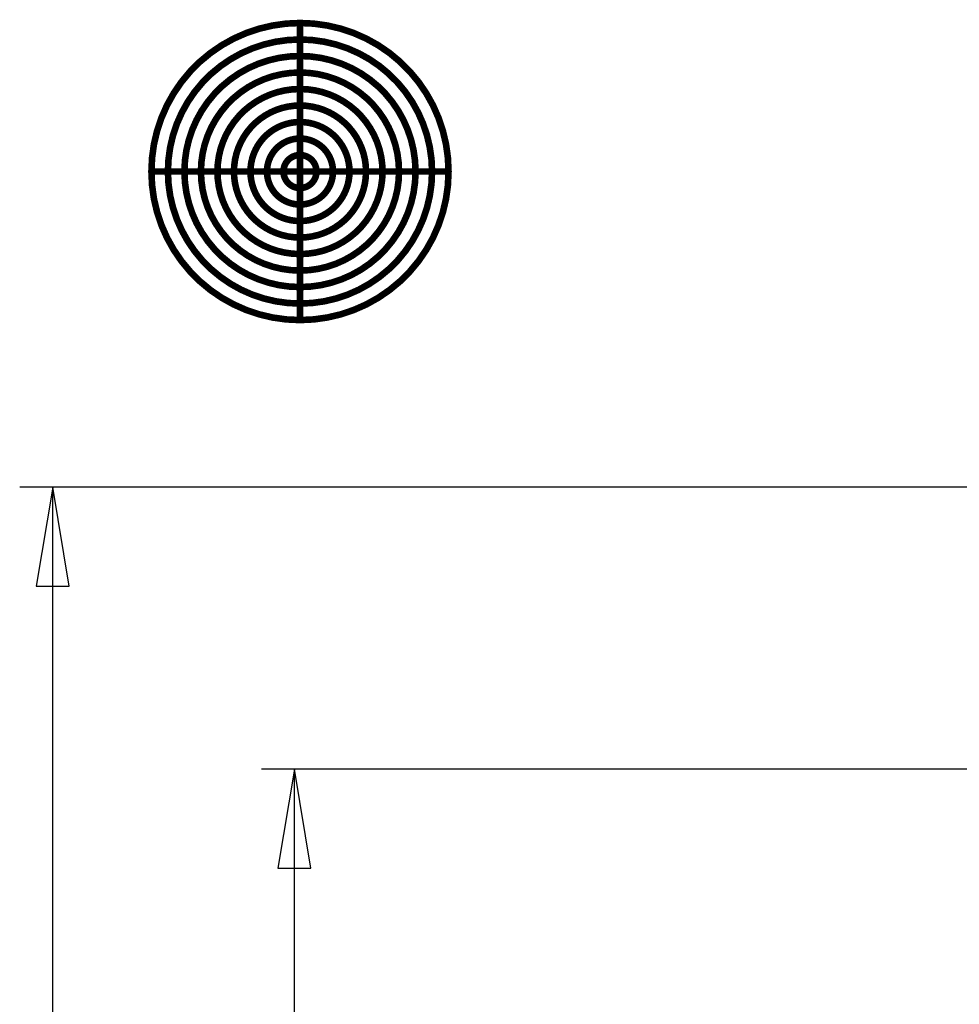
# Model space of a CAD drawing. Extents: x -9303 to 12731, y -3355 to 4522.
# Tile 12 of 51: x -1674 to -251, y 2488 to 3980. Entities that reach past the tile are written whole.
import ezdxf

# ---------------------------------------------------------------- set-up
doc = ezdxf.new("R2010")
doc.units = 0
for name, color, linetype in [('BG_DIMENSION', 2, 'CONTINUOUS'), ('DF_MOIRE_BOT', 1, 'CONTINUOUS'), ('DF_MOIRE_TOP', 110, 'CONTINUOUS'), ('DF_TITLE_DATA', 110, 'CONTINUOUS'), ('DF_TITLE_TOP', 254, 'CONTINUOUS')]:
    doc.layers.add(name, color=color, linetype=linetype)

msp = doc.modelspace()

# ---------------------------------------------------------------- linework, layer by layer
at = {"layer": 'BG_DIMENSION'}
for points in [[(737.4, 3271.65), (-1674.49, 3271.65)], [(-1599.49, 3121.65), (-1624.49, 3271.65), (-1649.49, 3121.65), (-1599.49, 3121.65)], [(-1624.49, 1630), (-1624.49, 3271.65)], [(2528.74, 2844.49), (-1308.37, 2844.49)], [(-1233.37, 2694.49), (-1258.37, 2844.49), (-1283.37, 2694.49), (-1233.37, 2694.49)], [(-1258.37, 1512.32), (-1258.37, 2844.49)]]:
    msp.add_lwpolyline(points, dxfattribs=at)
at = {"layer": 'DF_MOIRE_BOT', "const_width": 10}
for points in [[(-1250, 3975, 0.414214), (-1475, 3750)], [(-1250, 3950, 0.414214), (-1450, 3750)], [(-1250, 3925, 0.414214), (-1425, 3750)], [(-1250, 3900, 0.414214), (-1400, 3750)], [(-1250, 3875, 0.414214), (-1375, 3750)], [(-1250, 3850, 0.414214), (-1350, 3750)], [(-1250, 3825, 0.414214), (-1325, 3750)], [(-1250, 3800, 0.414214), (-1300, 3750)], [(-1250, 3775, 0.414214), (-1275, 3750)], [(-1250, 3525, 0.414214), (-1025, 3750)], [(-1250, 3550, 0.414214), (-1050, 3750)], [(-1250, 3575, 0.414214), (-1075, 3750)], [(-1250, 3600, 0.414214), (-1100, 3750)], [(-1250, 3625, 0.414214), (-1125, 3750)], [(-1250, 3650, 0.414214), (-1150, 3750)], [(-1250, 3675, 0.414214), (-1175, 3750)], [(-1250, 3700, 0.414214), (-1200, 3750)], [(-1250, 3725, 0.414214), (-1225, 3750)]]:
    msp.add_lwpolyline(points, format="xyb", dxfattribs=at)
for points in [[(-1250, 3525), (-1250, 3975)], [(-1475, 3750), (-1025, 3750)]]:
    msp.add_lwpolyline(points, dxfattribs=at)
at = {"layer": 'DF_MOIRE_TOP', "const_width": 10}
for points in [[(-1250, 3525), (-1250, 3975)], [(-1475, 3750), (-1025, 3750)]]:
    msp.add_lwpolyline(points, dxfattribs=at)
for points in [[(-1025, 3750, 0.414214), (-1250, 3975)], [(-1050, 3750, 0.414214), (-1250, 3950)], [(-1075, 3750, 0.414214), (-1250, 3925)], [(-1100, 3750, 0.414214), (-1250, 3900)], [(-1125, 3750, 0.414214), (-1250, 3875)], [(-1150, 3750, 0.414214), (-1250, 3850)], [(-1175, 3750, 0.414214), (-1250, 3825)], [(-1200, 3750, 0.414214), (-1250, 3800)], [(-1225, 3750, 0.414214), (-1250, 3775)], [(-1475, 3750, 0.414214), (-1250, 3525)], [(-1450, 3750, 0.414214), (-1250, 3550)], [(-1425, 3750, 0.414214), (-1250, 3575)], [(-1400, 3750, 0.414214), (-1250, 3600)], [(-1375, 3750, 0.414214), (-1250, 3625)], [(-1350, 3750, 0.414214), (-1250, 3650)], [(-1325, 3750, 0.414214), (-1250, 3675)], [(-1300, 3750, 0.414214), (-1250, 3700)], [(-1275, 3750, 0.414214), (-1250, 3725)]]:
    msp.add_lwpolyline(points, format="xyb", dxfattribs=at)
at = {"layer": 'DF_TITLE_DATA', "const_width": 10}
for points in [[(-1250, 3975, 0.414214), (-1475, 3750)], [(-1250, 3950, 0.414214), (-1450, 3750)], [(-1250, 3925, 0.414214), (-1425, 3750)], [(-1250, 3900, 0.414214), (-1400, 3750)], [(-1250, 3875, 0.414214), (-1375, 3750)], [(-1250, 3850, 0.414214), (-1350, 3750)], [(-1250, 3825, 0.414214), (-1325, 3750)], [(-1250, 3800, 0.414214), (-1300, 3750)], [(-1250, 3775, 0.414214), (-1275, 3750)], [(-1250, 3600, 0.414214), (-1100, 3750)], [(-1250, 3575, 0.414214), (-1075, 3750)], [(-1250, 3550, 0.414214), (-1050, 3750)], [(-1250, 3525, 0.414214), (-1025, 3750)], [(-1250, 3700, 0.414214), (-1200, 3750)], [(-1250, 3675, 0.414214), (-1175, 3750)], [(-1250, 3650, 0.414214), (-1150, 3750)], [(-1250, 3625, 0.414214), (-1125, 3750)], [(-1250, 3725, 0.414214), (-1225, 3750)]]:
    msp.add_lwpolyline(points, format="xyb", dxfattribs=at)
for points in [[(-1250, 3525), (-1250, 3975)], [(-1475, 3750), (-1025, 3750)]]:
    msp.add_lwpolyline(points, dxfattribs=at)
at = {"layer": 'DF_TITLE_TOP', "const_width": 10}
for points in [[(-1250, 3525), (-1250, 3975)], [(-1475, 3750), (-1025, 3750)]]:
    msp.add_lwpolyline(points, dxfattribs=at)
for points in [[(-1025, 3750, 0.414214), (-1250, 3975)], [(-1050, 3750, 0.414214), (-1250, 3950)], [(-1075, 3750, 0.414214), (-1250, 3925)], [(-1100, 3750, 0.414214), (-1250, 3900)], [(-1125, 3750, 0.414214), (-1250, 3875)], [(-1150, 3750, 0.414214), (-1250, 3850)], [(-1175, 3750, 0.414214), (-1250, 3825)], [(-1200, 3750, 0.414214), (-1250, 3800)], [(-1225, 3750, 0.414214), (-1250, 3775)], [(-1475, 3750, 0.414214), (-1250, 3525)], [(-1450, 3750, 0.414214), (-1250, 3550)], [(-1425, 3750, 0.414214), (-1250, 3575)], [(-1400, 3750, 0.414214), (-1250, 3600)], [(-1375, 3750, 0.414214), (-1250, 3625)], [(-1350, 3750, 0.414214), (-1250, 3650)], [(-1325, 3750, 0.414214), (-1250, 3675)], [(-1300, 3750, 0.414214), (-1250, 3700)], [(-1275, 3750, 0.414214), (-1250, 3725)]]:
    msp.add_lwpolyline(points, format="xyb", dxfattribs=at)

doc.saveas('drawing.dxf')
